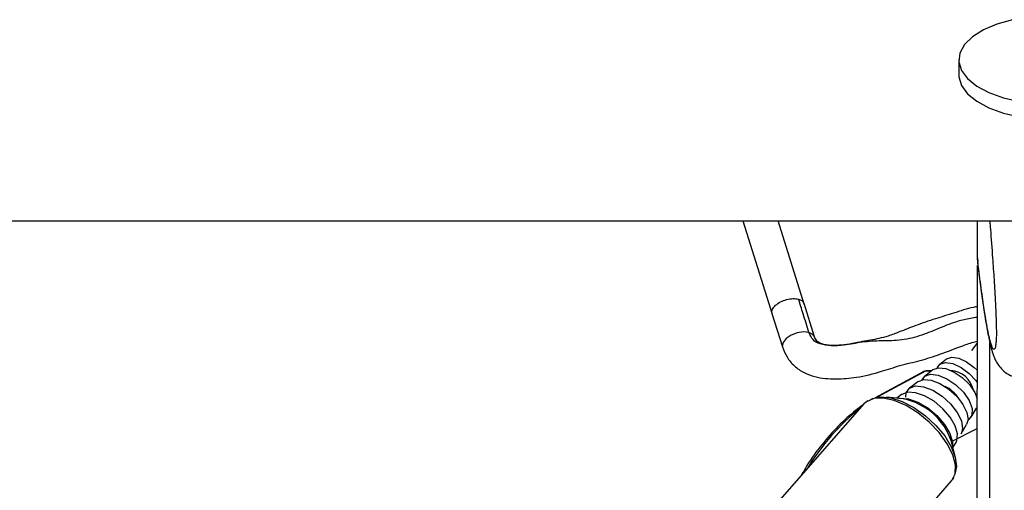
# Model space of a CAD drawing. Header units: millimetres. Extents: x 20 to 19889, y 40 to 15516.
# Tile 83 of 115: x 15058 to 15257, y 6558 to 6653. Entities that reach past the tile are written whole.
import ezdxf

# ---------------------------------------------------------------- set-up
doc = ezdxf.new("R2010")
doc.units = ezdxf.units.MM
doc.header["$LTSCALE"] = 2

msp = doc.modelspace()

# ---------------------------------------------------------------- linework, layer by layer
at = {"color": 7, "linetype": 'Continuous', "lineweight": 25}
for p, q in [((15248.07, 6645.06), (15248.07, 6641.98)), ((12728.72, 6612.47), (15268.62, 6612.47)), ((15204.34, 6612.47), (15210.28, 6593.59)), ((15216.77, 6595.64), (15211.47, 6612.47)), ((15251.82, 6604.92), (15251.83, 6612.47)), ((15251.82, 6604.92), (15251.82, 6604.91)), ((15251.82, 6604.91), (15251.94, 6604.28)), ((15251.61, 6446.56), (15251.82, 6603.46)), ((15218.85, 6589.03), (15216.73, 6595.77)), ((15210.24, 6593.73), (15212.36, 6586.99)), ((15245.56, 6584.52), (15244.2, 6583.45)), ((15240.84, 6581.97), (15231.12, 6576.7)), ((15242.83, 6582.37), (15241.13, 6581.03)), ((15242.51, 6582.12), (15241.44, 6582.12)), ((15239.76, 6579.95), (15238.06, 6578.61)), ((15236.81, 6576.45), (15233.4, 6576.84)), ((15236.46, 6577.35), (15235.51, 6576.6)), ((15228.86, 6575.45), (15207.7, 6551.36)), ((15229.35, 6575.89), (15229.08, 6575.67)), ((15229.58, 6576.07), (15229.47, 6576)), ((15250.55, 6572.75), (15251.66, 6574.62)), ((15251.77, 6574.84), (15251.66, 6574.62)), ((15248.54, 6569.4), (15249.65, 6571.26)), ((15247.38, 6564.55), (15246.56, 6567.88)), ((15246.88, 6566.61), (15247.5, 6567.65)), ((15227.74, 6538.41), (15246.59, 6559.87))]:
    msp.add_line(p, q, dxfattribs=at)
at = {"color": 8, "linetype": 'Continuous', "lineweight": 25}
for p, q in [((15250.72, 6586.26), (15251.79, 6587.67)), ((15254.17, 6441.74), (15254.37, 6587.84)), ((15241.29, 6582.08), (15231.54, 6576.8)), ((15242.46, 6582.08), (15241.29, 6582.08)), ((15229.08, 6575.67), (15228.86, 6575.45)), ((15246.57, 6567.84), (15251.77, 6570.5))]:
    msp.add_line(p, q, dxfattribs=at)
at = {"color": 7, "linetype": 'Continuous', "lineweight": 25, "flags": 128}
for points in [[(15258.96, 6653.18), (15255.78, 6652.29), (15253.03, 6651.12), (15250.82, 6649.72), (15249.22, 6648.14), (15248.29, 6646.43), (15248.09, 6644.68), (15248.6, 6642.93)], [(15248.6, 6642.93), (15249.82, 6641.27), (15251.69, 6639.75), (15254.14, 6638.44), (15257.09, 6637.38), (15260.41, 6636.61)], [(15248.07, 6641.98), (15248.08, 6641.6), (15248.6, 6639.86)], [(15248.6, 6639.86), (15249.81, 6638.2), (15251.68, 6636.68), (15254.14, 6635.36), (15257.08, 6634.3), (15260.4, 6633.53), (15263.97, 6633.09), (15267.65, 6632.99), (15271.3, 6633.23), (15274.78, 6633.81), (15277.95, 6634.7), (15280.7, 6635.87), (15282.92, 6637.27), (15284.52, 6638.85), (15285.44, 6640.56), (15285.67, 6641.93)], [(15245.6, 6584.55), (15246.64, 6584.89), (15248.05, 6584.68), (15249.63, 6583.96), (15251.17, 6582.82), (15251.76, 6582.25)], [(15242.88, 6582.41), (15243.97, 6582.77), (15245.43, 6582.6), (15247.09, 6581.91), (15248.75, 6580.78), (15250.2, 6579.35), (15251.28, 6577.79), (15251.78, 6576.57)], [(15243.71, 6582.74), (15244.24, 6583.48), (15245.34, 6583.83), (15246.84, 6583.61), (15248.51, 6582.85), (15250.15, 6581.64), (15251.52, 6580.16), (15251.78, 6579.78)], [(15240.62, 6580.34), (15241.17, 6581.06), (15242.34, 6581.46), (15243.9, 6581.27), (15245.67, 6580.53), (15247.44, 6579.33), (15248.99, 6577.8), (15250.14, 6576.14), (15250.74, 6574.54), (15250.73, 6573.2), (15250.11, 6572.27), (15249.93, 6572.16)], [(15237.32, 6576.8), (15237.43, 6577.69), (15238.11, 6578.65)], [(15238.11, 6578.65), (15239.32, 6579.08), (15240.94, 6578.93), (15242.8, 6578.22), (15244.68, 6577.03), (15246.39, 6575.48), (15247.75, 6573.75), (15248.59, 6572.02), (15248.84, 6570.47), (15248.54, 6569.4)], [(15239.81, 6579.99), (15240.96, 6580.39), (15242.49, 6580.26), (15244.24, 6579.59), (15246.01, 6578.46), (15247.63, 6577), (15248.9, 6575.37), (15249.7, 6573.73), (15249.94, 6572.27), (15249.65, 6571.26)], [(15230.11, 6576.25), (15230.62, 6576.53), (15232.29, 6576.88), (15234.33, 6576.68), (15236.61, 6575.94), (15238.98, 6574.72), (15241.29, 6573.07), (15243.41, 6571.12), (15245.2, 6568.98), (15246.54, 6566.78), (15247.35, 6564.67), (15247.59, 6562.77), (15247.23, 6561.21), (15247.19, 6561.14)], [(15247.5, 6567.65), (15247.68, 6568.04), (15247.79, 6569.4), (15247.31, 6571.04), (15246.29, 6572.79), (15244.82, 6574.49), (15243.05, 6575.98), (15241.15, 6577.09), (15239.32, 6577.73), (15237.72, 6577.84), (15236.51, 6577.39), (15236.46, 6577.35)]]:
    msp.add_lwpolyline(points, dxfattribs=at)
at = {"color": 8, "linetype": 'Continuous', "lineweight": 25, "flags": 128}
for points in [[(15217.73, 6589.91), (15216.61, 6590.03), (15215.33, 6589.83), (15214.1, 6589.36), (15213.09, 6588.68), (15212.47, 6587.9), (15212.33, 6587.14), (15212.37, 6586.99)], [(15218.82, 6589.11), (15218.53, 6589.51), (15217.73, 6589.91)], [(15241.44, 6582.12), (15241.37, 6582.11), (15241.29, 6582.08)], [(15246.59, 6559.87), (15246.65, 6559.94), (15247.32, 6561.33), (15247.38, 6563.11), (15246.84, 6565.18), (15245.73, 6567.41), (15244.11, 6569.65), (15242.09, 6571.77), (15239.8, 6573.63), (15237.38, 6575.11), (15234.98, 6576.13), (15232.75, 6576.61), (15230.83, 6576.53), (15229.35, 6575.89)], [(15235.9, 6576.55), (15236.18, 6576.6), (15237.86, 6576.49), (15239.79, 6575.82), (15241.78, 6574.65), (15243.64, 6573.09), (15245.18, 6571.3), (15246.26, 6569.46), (15246.76, 6567.74), (15246.78, 6566.99)]]:
    msp.add_lwpolyline(points, dxfattribs=at)
at = {"color": 7, "linetype": 'Continuous', "lineweight": 25}
for centre, radius, start, end in [((15246.06, 6577.15), 5.09, 11.9521, 85.4474), ((15242.63, 6573.24), 6.33, 32.1917, 65.2078), ((15234.39, 6563.86), 12.82, 18.2649, 79.1347)]:
    msp.add_arc(centre, radius, start, end, dxfattribs=at)
at = {"color": 8, "linetype": 'Continuous', "lineweight": 25}
msp.add_arc((15256.87, 6538.59), 46.09, 128.5899, 148.8096, dxfattribs=at)
msp.add_ellipse((15241.78, 6580.2), major_axis=(-0.93, 1.77), ratio=0.663275, start_param=5.949734, end_param=6.293418, dxfattribs=at)
at = {"color": 7, "linetype": 'Continuous', "lineweight": 25}
for points, knots in [([(15254.31, 6612.47), (15254.36, 6611.9), (15254.56, 6609.58), (15254.86, 6605.65), (15255.2, 6600.65), (15255.45, 6596.42), (15255.6, 6592.96), (15255.66, 6590.8), (15255.67, 6589.76), (15255.66, 6588.97), (15255.63, 6588.27), (15255.59, 6587.99), (15255.57, 6587.86)], [0, 0, 0, 0, 0.083219, 0.339048, 0.512487, 0.689149, 0.805052, 0.859245, 0.895463, 0.910669, 0.956201, 1, 1, 1, 1]), ([(15251.85, 6604.27), (15251.91, 6603.73), (15252.19, 6601.38), (15252.68, 6597.71), (15253.29, 6593.48), (15253.89, 6589.9), (15254.42, 6587.42), (15254.86, 6585.86), (15255.21, 6584.88), (15255.6, 6584.03), (15256.21, 6583.06), (15257.16, 6582.06), (15258.12, 6581.33), (15258.8, 6581.14), (15258.93, 6581.1)], [0, 0, 0, 0, 0.053679, 0.236458, 0.405242, 0.562881, 0.730488, 0.815001, 0.863149, 0.90214, 0.931877, 0.961519, 0.992433, 1, 1, 1, 1]), ([(15217.73, 6589.91), (15217.34, 6591.18), (15216.64, 6593.42), (15215.92, 6595.67), (15215.61, 6596.65)], [0, 0, 0, 0, 0.563193, 1, 1, 1, 1]), ([(15251.81, 6595.14), (15251.55, 6595.09), (15249.97, 6594.8), (15247.15, 6593.83), (15243.19, 6592.67), (15239.52, 6591.39), (15236.35, 6590.14), (15233.93, 6589.19), (15231.41, 6588.55), (15228.27, 6588.05), (15225, 6587.33), (15222.23, 6587.24), (15220.61, 6587.46), (15219.71, 6587.86), (15219.13, 6588.32), (15218.96, 6588.74), (15218.85, 6589.03)], [0, 0, 0, 0, 0.023253, 0.141046, 0.246474, 0.362615, 0.461224, 0.528414, 0.582734, 0.677712, 0.793686, 0.855748, 0.912168, 0.93449, 0.954586, 1, 1, 1, 1]), ([(15212.36, 6586.99), (15212.64, 6586.29), (15213.19, 6584.86), (15214.71, 6583.07), (15216.66, 6581.73), (15219.5, 6580.69), (15223.14, 6580.42), (15227.69, 6580.76), (15232.02, 6581.86), (15236.24, 6583.31), (15240.26, 6584.19), (15244.55, 6585.56), (15248.09, 6586.96), (15250.67, 6587.87), (15251.64, 6588.13), (15251.8, 6588.17)], [0, 0, 0, 0, 0.054282, 0.111686, 0.168919, 0.222744, 0.321905, 0.415951, 0.535042, 0.622919, 0.719045, 0.813518, 0.928325, 0.988854, 1, 1, 1, 1]), ([(15241.44, 6582.12), (15241.26, 6582.11), (15241.02, 6582.1), (15240.85, 6581.95), (15240.8, 6581.92)], [0, 0, 0, 0, 0.763887, 1, 1, 1, 1]), ([(15228.68, 6575.24), (15228.2, 6574.89), (15226.45, 6573.61), (15223.59, 6571.01), (15220.28, 6567.25), (15217.79, 6563.89), (15216.54, 6561.66), (15216.16, 6560.99)], [0, 0, 0, 0, 0.100463, 0.362311, 0.62469, 0.887637, 1, 1, 1, 1]), ([(15246.51, 6559.9), (15246.72, 6560.08), (15246.97, 6560.27), (15247.06, 6560.56), (15247.07, 6560.59)], [0, 0, 0, 0, 0.899933, 1, 1, 1, 1])]:
    msp.add_open_spline(points, degree=3, knots=knots, dxfattribs=at)
at = {"color": 8, "linetype": 'Continuous', "lineweight": 25}
for points, knots in [([(15255.57, 6587.86), (15255.54, 6587.58), (15255.47, 6586.84), (15255.23, 6586.36), (15254.85, 6586.66), (15254.28, 6588.55), (15253.53, 6592.26), (15252.68, 6597.81), (15252.08, 6602.77), (15251.82, 6604.92)], [0, 0, 0, 0, 0.032684, 0.085879, 0.221639, 0.352931, 0.538342, 0.799815, 1, 1, 1, 1]), ([(15210.28, 6593.74), (15210.26, 6593.79), (15210.1, 6594.04), (15210.3, 6594.64), (15210.9, 6595.43), (15211.94, 6596.13), (15213.2, 6596.61), (15214.52, 6596.83), (15215.25, 6596.71), (15215.61, 6596.65)], [0, 0, 0, 0, 0.034029, 0.195024, 0.356019, 0.517015, 0.67801, 0.839005, 1, 1, 1, 1]), ([(15215.61, 6596.65), (15215.92, 6596.54), (15216.47, 6596.34), (15216.62, 6595.93), (15216.69, 6595.76)], [0, 0, 0, 0, 0.559094, 1, 1, 1, 1]), ([(15251.8, 6592.96), (15251.34, 6592.89), (15250.06, 6592.7), (15247.47, 6592.14), (15244.21, 6590.79), (15240.52, 6589.26), (15236.46, 6588.21), (15232.5, 6588.25), (15228.6, 6588.05), (15225.18, 6587.29), (15222.31, 6587.16), (15220.11, 6587.44), (15218.37, 6588.36), (15217.95, 6589.39), (15217.73, 6589.91)], [0, 0, 0, 0, 0.040936, 0.114474, 0.216191, 0.323912, 0.436973, 0.551016, 0.661353, 0.762877, 0.833549, 0.895963, 0.946788, 1, 1, 1, 1])]:
    msp.add_open_spline(points, degree=3, knots=knots, dxfattribs=at)

doc.saveas('drawing.dxf')
